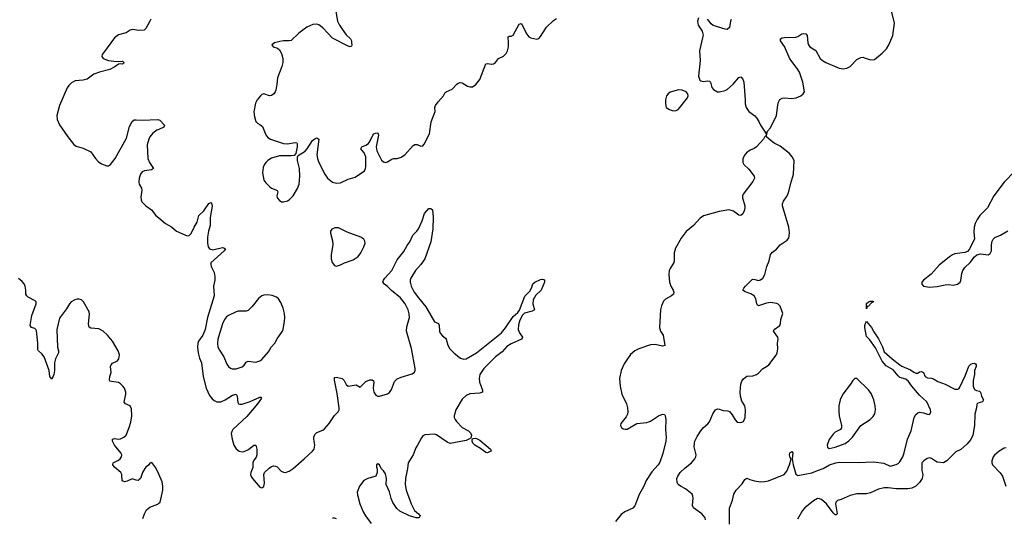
# Model space of a CAD drawing. Header units: inches. Extents: x 1649826 to 1814874, y 507393 to 641959.
# Tile 52 of 131: x 1698584 to 1708612, y 621904 to 626986. Entities that reach past the tile are written whole.
import ezdxf

# ---------------------------------------------------------------- set-up
doc = ezdxf.new("R2010")
doc.units = ezdxf.units.IN
doc.header["$MEASUREMENT"] = 0
doc.layers.add('B6692', color=7, linetype='Continuous')
doc.layers.add('B7602', color=7, linetype='Continuous')

msp = doc.modelspace()

# ---------------------------------------------------------------- linework, layer by layer
at = {"layer": 'B6692', "color": 6, "elevation": 400}
for points in [[(1699920, 626990), (1699910, 626970), (1699870, 626897), (1699850, 626881), (1699797, 626877), (1699730, 626886), (1699710, 626879), (1699669, 626851), (1699590, 626831), (1699550, 626802), (1699436, 626650), (1699424, 626630), (1699421, 626610), (1699434, 626590), (1699490, 626571), (1699570, 626560), (1699630, 626564), (1699645, 626550), (1699640, 626540), (1699630, 626532), (1699610, 626537), (1699590, 626534), (1699554, 626506), (1699503, 626477), (1699398, 626450), (1699340, 626430), (1699270, 626380), (1699230, 626370), (1699150, 626362), (1699110, 626341), (1699083, 626317), (1699066, 626290), (1698990, 626110), (1698963, 626010), (1698965, 625970), (1698990, 625916), (1699073, 625793), (1699135, 625715), (1699158, 625698), (1699230, 625676), (1699310, 625639), (1699356, 625570), (1699382, 625542), (1699416, 625516), (1699470, 625497), (1699490, 625498), (1699510, 625509), (1699556, 625570), (1699670, 625778), (1699702, 625898), (1699730, 625949), (1699750, 625964), (1699770, 625967), (1699830, 625961), (1699990, 625969), (1700000, 625966)], [(1700000, 625868), (1699980, 625860), (1699940, 625830), (1699910, 625792), (1699899, 625770), (1699882, 625710), (1699888, 625570), (1699905, 625530), (1699945, 625470), (1699925, 625455), (1699854, 625446), (1699830, 625434), (1699814, 625410), (1699802, 625370), (1699798, 625330), (1699801, 625310), (1699826, 625270), (1699829, 625250), (1699817, 625177), (1699820, 625150), (1699829, 625130), (1699868, 625090), (1699927, 625047), (1699969, 624990), (1700000, 624965)], [(1700000, 622353), (1699970, 622418), (1699930, 622473), (1699910, 622467), (1699896, 622444), (1699870, 622424), (1699860, 622410), (1699836, 622370), (1699815, 622310), (1699802, 622298), (1699790, 622291), (1699770, 622292), (1699730, 622306), (1699677, 622283), (1699650, 622277), (1699626, 622286), (1699625, 622350), (1699614, 622370), (1699550, 622425), (1699534, 622450), (1699536, 622470), (1699590, 622496), (1699608, 622510), (1699621, 622530), (1699624, 622550), (1699613, 622570), (1699548, 622648), (1699529, 622690), (1699529, 622711), (1699550, 622718), (1699590, 622712), (1699610, 622714), (1699646, 622730), (1699668, 622752), (1699700, 622830), (1699716, 622884), (1699725, 622950), (1699721, 623021), (1699710, 623050), (1699660, 623070), (1699647, 623087), (1699664, 623170), (1699664, 623190), (1699650, 623229), (1699635, 623250), (1699610, 623276), (1699590, 623287), (1699518, 623298), (1699503, 623303), (1699497, 623317), (1699501, 623350), (1699514, 623390), (1699509, 623450), (1699514, 623470), (1699530, 623486), (1699579, 623510), (1699594, 623530), (1699599, 623570), (1699586, 623610), (1699528, 623710), (1699478, 623770), (1699435, 623810), (1699390, 623835), (1699310, 623841), (1699292, 623852), (1699285, 623885), (1699294, 623986), (1699291, 624010), (1699233, 624110), (1699213, 624130), (1699190, 624138), (1699170, 624138), (1699144, 624130), (1699109, 624110), (1699091, 624090), (1699060, 624040), (1698990, 623945), (1698963, 623830), (1698968, 623650), (1698979, 623610), (1698979, 623590), (1698947, 623530), (1698940, 623490), (1698940, 623410), (1698930, 623371), (1698910, 623322), (1698890, 623349), (1698885, 623410), (1698833, 623550), (1698810, 623581), (1698776, 623610), (1698770, 623625), (1698768, 623690), (1698755, 623815), (1698748, 623828), (1698737, 623837), (1698704, 623850), (1698691, 623870), (1698708, 623972), (1698750, 624090), (1698750, 624110), (1698742, 624122), (1698670, 624158), (1698655, 624170), (1698647, 624190), (1698647, 624230), (1698639, 624270), (1698630, 624293), (1698610, 624317), (1698570, 624347)], [(1699839, 621901), (1699854, 621950), (1699875, 621990), (1699910, 622016), (1699991, 622049), (1700000, 622057)]]:
    msp.add_lwpolyline(points, dxfattribs=at)
at = {"layer": 'B7602', "color": 6}
for points, elevation in [([(1701801, 627090), (1701822, 626970), (1701840, 626930), (1701868, 626888), (1701910, 626833), (1701952, 626790), (1701962, 626770), (1701965, 626750), (1701967, 626730), (1701962, 626718), (1701951, 626709), (1701930, 626716), (1701770, 626797), (1701724, 626850), (1701670, 626902), (1701630, 626933), (1701610, 626940), (1701570, 626936), (1701510, 626909), (1701428, 626850), (1701350, 626775), (1701330, 626770), (1701270, 626770), (1701235, 626765), (1701178, 626750), (1701151, 626730), (1701166, 626710), (1701210, 626697), (1701230, 626679), (1701250, 626640), (1701264, 626590), (1701265, 626550), (1701255, 626510), (1701208, 626392), (1701203, 626330), (1701192, 626268), (1701186, 626250), (1701171, 626230), (1701150, 626214), (1701129, 626209), (1701070, 626231), (1701050, 626222), (1701037, 626210), (1701004, 626170), (1700985, 626135), (1700968, 626048), (1700975, 625995), (1700989, 625949), (1701007, 625930), (1701030, 625919), (1701056, 625896), (1701090, 625814), (1701110, 625787), (1701139, 625770), (1701270, 625725), (1701310, 625720), (1701390, 625736), (1701405, 625730), (1701410, 625719), (1701410, 625690), (1701397, 625623), (1701378, 625602), (1701350, 625598), (1701230, 625597), (1701150, 625575), (1701110, 625551), (1701090, 625530), (1701074, 625506), (1701062, 625478), (1701056, 625424), (1701071, 625350), (1701090, 625323), (1701130, 625281), (1701148, 625268), (1701193, 625253), (1701205, 625245), (1701213, 625230), (1701202, 625190), (1701205, 625170), (1701230, 625143), (1701250, 625131), (1701270, 625130), (1701310, 625140), (1701330, 625150), (1701368, 625192), (1701415, 625265), (1701432, 625310), (1701437, 625390), (1701434, 625470), (1701413, 625550), (1701413, 625590), (1701419, 625601), (1701490, 625647), (1701511, 625669), (1701566, 625754), (1701590, 625772), (1701610, 625781), (1701629, 625769), (1701611, 625610), (1701616, 625570), (1701630, 625530), (1701691, 625410), (1701720, 625370), (1701770, 625330), (1701810, 625319), (1701850, 625325), (1701930, 625360), (1702000, 625380), (1702095, 625445), (1702106, 625470), (1702109, 625491), (1702109, 625590), (1702092, 625630), (1702060, 625670), (1702068, 625690), (1702110, 625707), (1702135, 625725), (1702153, 625750), (1702180, 625810), (1702190, 625822), (1702209, 625830), (1702230, 625832), (1702237, 625810), (1702216, 625690), (1702221, 625650), (1702270, 625555), (1702290, 625537), (1702310, 625532), (1702330, 625536), (1702374, 625566), (1702390, 625571), (1702430, 625570), (1702470, 625584), (1702508, 625610), (1702590, 625704), (1702610, 625715), (1702633, 625713), (1702670, 625698), (1702690, 625700), (1702704, 625716), (1702758, 625822), (1702776, 625944), (1702815, 626050), (1702813, 626090), (1702818, 626110), (1702845, 626150), (1702899, 626210), (1702917, 626243), (1702928, 626252), (1702990, 626277), (1703036, 626330), (1703050, 626340), (1703070, 626346), (1703090, 626342), (1703145, 626310), (1703170, 626302), (1703197, 626303), (1703230, 626325), (1703270, 626377), (1703330, 626537), (1703350, 626541), (1703390, 626533), (1703410, 626536), (1703430, 626550), (1703459, 626590), (1703510, 626615), (1703538, 626642), (1703552, 626670), (1703562, 626710), (1703564, 626750), (1703558, 626810), (1703570, 626819), (1703590, 626819), (1703611, 626829), (1703670, 626942), (1703690, 626948), (1703698, 626938), (1703750, 626837), (1703770, 626811), (1703790, 626800), (1703850, 626788), (1703870, 626796), (1703890, 626815), (1703949, 626911), (1704021, 626979), (1704050, 626997)], 500), ([(1705496, 627004), (1705489, 626971), (1705494, 626930), (1705534, 626870), (1705544, 626830), (1705540, 626800), (1705508, 626670), (1705515, 626570), (1705498, 626410), (1705510, 626371), (1705523, 626363), (1705550, 626357), (1705590, 626363), (1705610, 626360), (1705619, 626350), (1705635, 626295), (1705650, 626274), (1705690, 626252), (1705710, 626250), (1705770, 626264), (1705790, 626275), (1705850, 626329), (1705910, 626397), (1705930, 626403), (1705950, 626379), (1705958, 626350), (1705973, 626170), (1705972, 626130), (1705982, 626090), (1706010, 626052), (1706070, 626007), (1706090, 625987), (1706113, 625950), (1706130, 625911), (1706185, 625830), (1706190, 625814), (1706201, 625850), (1706230, 625885), (1706291, 626008), (1706305, 626115), (1706314, 626146), (1706327, 626173), (1706350, 626187), (1706370, 626189), (1706450, 626183), (1706492, 626188), (1706541, 626210), (1706565, 626230), (1706576, 626250), (1706562, 626350), (1706526, 626450), (1706503, 626490), (1706428, 626588), (1706373, 626713), (1706334, 626770), (1706333, 626790), (1706350, 626800), (1706374, 626806), (1706490, 626808), (1706510, 626814), (1706550, 626841), (1706570, 626847), (1706590, 626843), (1706605, 626825), (1706610, 626750), (1706618, 626730), (1706633, 626710), (1706692, 626672), (1706737, 626590), (1706760, 626570), (1706796, 626550), (1706930, 626493), (1706970, 626485), (1707010, 626493), (1707043, 626510), (1707110, 626580), (1707150, 626602), (1707170, 626604), (1707190, 626599), (1707250, 626576), (1707290, 626582), (1707370, 626645), (1707413, 626690), (1707435, 626730), (1707476, 626824), (1707493, 626950), (1707459, 627090)], 500), ([(1705832, 626988), (1705824, 626970), (1705812, 626908), (1705790, 626887), (1705770, 626888), (1705648, 626928), (1705625, 626945), (1705591, 626991)], 500), ([(1700000, 625966), (1700010, 625963), (1700059, 625910), (1700053, 625890), (1700000, 625868)], 400), ([(1705570, 621890), (1705566, 621910), (1705533, 621950), (1705446, 622010), (1705436, 622036), (1705443, 622110), (1705441, 622130), (1705432, 622150), (1705366, 622206), (1705313, 622233), (1705291, 622250), (1705280, 622270), (1705278, 622310), (1705286, 622334), (1705310, 622370), (1705361, 622419), (1705426, 622470), (1705462, 622510), (1705471, 622530), (1705474, 622550), (1705454, 622634), (1705456, 622670), (1705462, 622690), (1705483, 622737), (1705523, 622797), (1705550, 622830), (1705594, 622866), (1705610, 622887), (1705645, 622970), (1705670, 623008), (1705690, 623019), (1705710, 623018), (1705750, 623004), (1705798, 622998), (1705812, 622992), (1705840, 622960), (1705870, 622907), (1705890, 622883), (1705930, 622879), (1705955, 622890), (1705972, 622930), (1705977, 623010), (1705968, 623050), (1705939, 623099), (1705924, 623150), (1705923, 623190), (1705930, 623270), (1705939, 623301), (1705956, 623324), (1705990, 623352), (1706050, 623355), (1706090, 623370), (1706110, 623383), (1706150, 623427), (1706190, 623450), (1706214, 623470), (1706290, 623568), (1706299, 623590), (1706305, 623630), (1706303, 623690), (1706308, 623730), (1706305, 623750), (1706260, 623810), (1706269, 623830), (1706326, 623870), (1706333, 623890), (1706336, 623930), (1706356, 623990), (1706330, 624065), (1706310, 624086), (1706294, 624094), (1706230, 624102), (1706190, 624096), (1706109, 624069), (1706098, 624078), (1706091, 624091), (1706082, 624142), (1706065, 624170), (1706030, 624192), (1705972, 624212), (1705950, 624230), (1705958, 624250), (1705975, 624270), (1706043, 624337), (1706050, 624341), (1706070, 624339), (1706110, 624328), (1706130, 624334), (1706152, 624350), (1706175, 624390), (1706194, 624470), (1706218, 624530), (1706230, 624593), (1706250, 624618), (1706292, 624648), (1706331, 624690), (1706401, 624739), (1706417, 624763), (1706421, 624779), (1706423, 624817), (1706418, 624870), (1706353, 625090), (1706352, 625110), (1706363, 625137), (1706401, 625190), (1706416, 625224), (1706440, 625330), (1706465, 625410), (1706471, 625550), (1706452, 625590), (1706423, 625623), (1706330, 625698), (1706269, 625729), (1706237, 625750), (1706195, 625790), (1706190, 625808), (1706170, 625789), (1706159, 625770), (1706090, 625690), (1706066, 625674), (1706023, 625657), (1705986, 625630), (1705968, 625610), (1705950, 625570), (1705949, 625530), (1705959, 625510), (1706010, 625461), (1706064, 625390), (1706067, 625370), (1706050, 625336), (1705951, 625209), (1705945, 625190), (1705946, 625170), (1705970, 625090), (1705971, 625070), (1705963, 625037), (1705950, 625006), (1705930, 624989), (1705910, 624994), (1705854, 625034), (1705807, 625047), (1705709, 625031), (1705550, 624986), (1705516, 624964), (1705448, 624890), (1705373, 624827), (1705322, 624758), (1705264, 624656), (1705251, 624609), (1705251, 624529), (1705246, 624510), (1705208, 624450), (1705200, 624430), (1705195, 624390), (1705203, 624310), (1705217, 624270), (1705240, 624230), (1705245, 624210), (1705242, 624190), (1705224, 624170), (1705163, 624137), (1705142, 624118), (1705120, 624070), (1705111, 624029), (1705101, 623850), (1705111, 623811), (1705139, 623770), (1705154, 623666), (1705130, 623660), (1705055, 623675), (1705010, 623671), (1704889, 623631), (1704850, 623611), (1704806, 623574), (1704773, 623530), (1704741, 623479), (1704711, 623410), (1704693, 623330), (1704699, 623250), (1704718, 623170), (1704766, 623070), (1704776, 623030), (1704779, 622990), (1704775, 622965), (1704762, 622938), (1704707, 622870), (1704704, 622850), (1704713, 622830), (1704730, 622816), (1704750, 622812), (1704770, 622814), (1704869, 622871), (1704970, 622880), (1704990, 622886), (1705010, 622895), (1705090, 622948), (1705130, 622966), (1705150, 622961), (1705157, 622950), (1705165, 622910), (1705160, 622810), (1705167, 622730), (1705164, 622690), (1705134, 622566), (1705104, 622476), (1705087, 622450), (1705021, 622379), (1704965, 622290), (1704941, 622230), (1704892, 622148), (1704850, 622030), (1704830, 622009), (1704749, 621971), (1704710, 621944), (1704653, 621870)], 500), ([(1708719, 625441), (1708610, 625330), (1708507, 625190), (1708442, 625070), (1708364, 624990), (1708336, 624950), (1708316, 624910), (1708305, 624870), (1708302, 624822), (1708309, 624750), (1708255, 624645), (1708236, 624624), (1708210, 624612), (1708110, 624599), (1708086, 624590), (1708053, 624570), (1707950, 624483), (1707868, 624392), (1707790, 624330), (1707774, 624310), (1707772, 624290), (1707791, 624271), (1707850, 624260), (1707930, 624268), (1708010, 624285), (1708046, 624286), (1708090, 624280), (1708135, 624290), (1708162, 624310), (1708171, 624329), (1708180, 624400), (1708190, 624431), (1708210, 624459), (1708265, 624510), (1708310, 624570), (1708332, 624588), (1708370, 624600), (1708449, 624591), (1708470, 624603), (1708481, 624630), (1708483, 624690), (1708489, 624730), (1708498, 624750), (1708515, 624765), (1708574, 624790), (1708650, 624834)], 500), ([(1700000, 624965), (1700070, 624909), (1700130, 624876), (1700182, 624830), (1700290, 624784), (1700310, 624786), (1700332, 624808), (1700360, 624870), (1700390, 624921), (1700410, 624992), (1700461, 625039), (1700510, 625113), (1700530, 625124), (1700536, 625116), (1700544, 625084), (1700523, 624970), (1700523, 624890), (1700506, 624830), (1700496, 624770), (1700496, 624710), (1700504, 624670), (1700518, 624650), (1700550, 624639), (1700650, 624663), (1700670, 624659), (1700681, 624650), (1700666, 624630), (1700532, 624508), (1700529, 624490), (1700534, 624470), (1700563, 624410), (1700571, 624370), (1700570, 624330), (1700557, 624270), (1700564, 624170), (1700498, 623950), (1700474, 623830), (1700448, 623772), (1700405, 623710), (1700399, 623690), (1700396, 623650), (1700402, 623590), (1700415, 623535), (1700436, 623490), (1700451, 623351), (1700482, 623230), (1700516, 623156), (1700544, 623123), (1700565, 623105), (1700592, 623092), (1700631, 623091), (1700678, 623110), (1700750, 623160), (1700790, 623171), (1700799, 623150), (1700804, 623084), (1700812, 623072), (1700827, 623067), (1700850, 623069), (1700930, 623094), (1701030, 623140), (1701039, 623139), (1701047, 623130), (1701007, 623070), (1700897, 622943), (1700756, 622810), (1700743, 622790), (1700737, 622770), (1700747, 622710), (1700766, 622650), (1700790, 622612), (1700820, 622590), (1700850, 622583), (1700870, 622586), (1700914, 622606), (1700970, 622649), (1700990, 622650), (1701000, 622610), (1700998, 622550), (1700992, 622528), (1700966, 622490), (1700958, 622470), (1700958, 622422), (1700938, 622370), (1700935, 622350), (1700941, 622330), (1700955, 622310), (1701030, 622221), (1701050, 622213), (1701070, 622228), (1701077, 622263), (1701071, 622350), (1701077, 622370), (1701124, 622416), (1701150, 622433), (1701170, 622439), (1701190, 622437), (1701207, 622427), (1701246, 622386), (1701270, 622375), (1701290, 622372), (1701330, 622383), (1701370, 622412), (1701482, 622510), (1701567, 622590), (1701583, 622610), (1701590, 622650), (1701579, 622710), (1701581, 622730), (1701590, 622757), (1701610, 622777), (1701670, 622802), (1701690, 622816), (1701736, 622870), (1701790, 622951), (1701827, 622990), (1701837, 623010), (1701839, 623030), (1701817, 623177), (1701789, 623311), (1701790, 623340), (1701810, 623342), (1701870, 623329), (1701889, 623310), (1701910, 623267), (1701930, 623251), (1702010, 623264), (1702050, 623240), (1702110, 623298), (1702150, 623315), (1702175, 623315), (1702186, 623306), (1702192, 623290), (1702185, 623230), (1702190, 623190), (1702210, 623160), (1702230, 623150), (1702250, 623150), (1702330, 623172), (1702350, 623186), (1702370, 623217), (1702402, 623298), (1702430, 623327), (1702470, 623344), (1702582, 623378), (1702605, 623395), (1702612, 623410), (1702612, 623432), (1702575, 623635), (1702524, 623810), (1702526, 623854), (1702553, 623950), (1702551, 623989), (1702539, 624030), (1702511, 624091), (1702464, 624150), (1702370, 624226), (1702330, 624266), (1702299, 624290), (1702283, 624310), (1702288, 624330), (1702302, 624350), (1702375, 624430), (1702430, 624537), (1702495, 624625), (1702530, 624685), (1702558, 624722), (1702587, 624790), (1702630, 624830), (1702647, 624853), (1702684, 624936), (1702706, 625010), (1702750, 625063), (1702770, 625063), (1702787, 625047), (1702794, 624974), (1702793, 624853), (1702770, 624723), (1702709, 624550), (1702670, 624491), (1702614, 624430), (1702568, 624350), (1702561, 624330), (1702561, 624310), (1702572, 624270), (1702603, 624210), (1702646, 624150), (1702721, 624061), (1702810, 623907), (1702849, 623889), (1702856, 623870), (1702860, 623810), (1702868, 623790), (1702890, 623765), (1702921, 623741), (1702929, 623729), (1702944, 623670), (1702964, 623630), (1703010, 623586), (1703075, 623535), (1703106, 623526), (1703130, 623529), (1703236, 623590), (1703490, 623796), (1703533, 623847), (1703610, 623962), (1703657, 624003), (1703674, 624026), (1703730, 624167), (1703781, 624219), (1703798, 624250), (1703810, 624293), (1703830, 624312), (1703890, 624339), (1703910, 624343), (1703930, 624333), (1703929, 624310), (1703894, 624230), (1703842, 624178), (1703815, 624130), (1703810, 624090), (1703826, 624030), (1703805, 624015), (1703726, 623994), (1703706, 623974), (1703678, 623922), (1703664, 623876), (1703661, 623830), (1703674, 623794), (1703706, 623750), (1703701, 623739), (1703694, 623730), (1703590, 623684), (1703544, 623656), (1703498, 623602), (1703430, 623549), (1703311, 623430), (1703272, 623370), (1703264, 623330), (1703267, 623290), (1703299, 623210), (1703297, 623190), (1703270, 623180), (1703170, 623174), (1703130, 623155), (1703090, 623119), (1703027, 623010), (1703009, 622950), (1703010, 622930), (1703020, 622910), (1703032, 622890), (1703090, 622830), (1703154, 622794), (1703176, 622776), (1703185, 622750), (1703179, 622721), (1703130, 622698), (1702970, 622668), (1702939, 622679), (1702830, 622755), (1702810, 622761), (1702710, 622755), (1702690, 622744), (1702675, 622725), (1702636, 622650), (1702617, 622623), (1702592, 622550), (1702540, 622470), (1702534, 622410), (1702513, 622310), (1702510, 622250), (1702521, 622190), (1702571, 622050), (1702604, 621984), (1702646, 621950), (1702663, 621930), (1702653, 621910), (1702622, 621910), (1702555, 621930), (1702456, 621976), (1702424, 622004), (1702385, 622065), (1702366, 622106), (1702350, 622173), (1702318, 622250), (1702321, 622310), (1702310, 622357), (1702290, 622388), (1702267, 622410), (1702250, 622449), (1702230, 622460), (1702219, 622450), (1702218, 622430), (1702226, 622406), (1702226, 622370), (1702210, 622333), (1702130, 622309), (1702090, 622289), (1702045, 622230), (1702022, 622170), (1702023, 622143), (1702049, 622050), (1702083, 621970), (1702106, 621930), (1702163, 621850)], 400), ([(1705815, 621845), (1705814, 622006), (1705844, 622090), (1705858, 622150), (1705882, 622190), (1705943, 622257), (1705970, 622301), (1705990, 622313), (1706019, 622299), (1706067, 622287), (1706130, 622277), (1706170, 622278), (1706210, 622287), (1706370, 622350), (1706397, 622383), (1706423, 622450), (1706443, 622510), (1706430, 622525), (1706426, 622550), (1706429, 622570), (1706450, 622585), (1706457, 622570), (1706451, 622510), (1706463, 622450), (1706490, 622355), (1706510, 622342), (1706652, 622368), (1706710, 622393), (1706769, 622411), (1706832, 622450), (1706895, 622470), (1706930, 622476), (1707126, 622474), (1707279, 622479), (1707387, 622467), (1707450, 622436), (1707510, 622454), (1707530, 622463), (1707550, 622480), (1707580, 622530), (1707594, 622570), (1707628, 622710), (1707665, 622795), (1707695, 622930), (1707710, 622962), (1707730, 622980), (1707750, 622986), (1707790, 622980), (1707830, 622965), (1707850, 622962), (1707854, 622966), (1707864, 622990), (1707862, 623010), (1707822, 623090), (1707750, 623160), (1707672, 623250), (1707638, 623298), (1707610, 623321), (1707550, 623338), (1707530, 623356), (1707479, 623419), (1707410, 623457), (1707370, 623507), (1707300, 623640), (1707242, 623722), (1707210, 623757), (1707192, 623850), (1707192, 623870), (1707201, 623899), (1707210, 623911), (1707259, 623850), (1707284, 623804), (1707332, 623732), (1707371, 623651), (1707390, 623601), (1707470, 623529), (1707550, 623469), (1707570, 623456), (1707658, 623418), (1707690, 623393), (1707710, 623384), (1707730, 623384), (1707750, 623398), (1707770, 623401), (1707790, 623391), (1707807, 623350), (1707830, 623335), (1707870, 623331), (1707890, 623324), (1707937, 623297), (1708010, 623270), (1708110, 623219), (1708140, 623220), (1708150, 623224), (1708160, 623240), (1708218, 623362), (1708250, 623454), (1708270, 623475), (1708290, 623483), (1708310, 623486), (1708320, 623480), (1708326, 623470), (1708327, 623450), (1708310, 623410), (1708309, 623370), (1708296, 623310), (1708295, 623250), (1708310, 623217), (1708330, 623206), (1708359, 623199), (1708370, 623191), (1708380, 623150), (1708400, 623110), (1708391, 623090), (1708344, 623076), (1708334, 623066), (1708329, 623029), (1708313, 622967), (1708310, 622850), (1708293, 622750), (1708270, 622707), (1708230, 622659), (1708170, 622607), (1708119, 622581), (1708026, 622490), (1707994, 622470), (1707930, 622475), (1707910, 622485), (1707870, 622515), (1707850, 622520), (1707827, 622513), (1707794, 622490), (1707773, 622470), (1707773, 622393), (1707781, 622350), (1707775, 622310), (1707747, 622270), (1707711, 622230), (1707670, 622210), (1707630, 622204), (1707510, 622205), (1707430, 622216), (1707390, 622216), (1707330, 622202), (1707250, 622165), (1707210, 622152), (1707110, 622152), (1707044, 622136), (1706950, 622097), (1706913, 622087), (1706896, 622070), (1706894, 622050), (1706910, 621950), (1706901, 621939), (1706890, 621938), (1706870, 621959), (1706802, 622050), (1706750, 622095), (1706730, 622103), (1706710, 622105), (1706670, 622083), (1706582, 622010), (1706557, 621983), (1706505, 621895)], 400), ([(1708630, 622623), (1708610, 622618), (1708560, 622590), (1708511, 622549), (1708498, 622530), (1708485, 622490), (1708486, 622470), (1708493, 622450), (1708570, 622367), (1708593, 622333), (1708628, 622230)], 500), ([(1700000, 622057), (1700013, 622067), (1700043, 622190), (1700043, 622230), (1700036, 622276), (1700000, 622353)], 400), ([(1701810, 621898), (1701790, 621904), (1701770, 621904)], 400)]:
    msp.add_lwpolyline(points, dxfattribs=dict(at, elevation=elevation))
for points, elevation in [([(1705290, 626270), (1705270, 626266), (1705210, 626247), (1705188, 626230), (1705173, 626210), (1705162, 626170), (1705160, 626130), (1705170, 626090), (1705201, 626070), (1705230, 626059), (1705250, 626056), (1705270, 626060), (1705290, 626070), (1705307, 626090), (1705384, 626190), (1705392, 626210), (1705389, 626230), (1705371, 626251), (1705330, 626268)], 500), ([(1701795, 624865), (1701763, 624850), (1701750, 624830), (1701750, 624810), (1701771, 624731), (1701774, 624694), (1701757, 624590), (1701757, 624550), (1701767, 624510), (1701790, 624480), (1701810, 624473), (1701850, 624486), (1701892, 624508), (1701982, 624538), (1702030, 624574), (1702057, 624610), (1702088, 624670), (1702101, 624710), (1702100, 624730), (1702090, 624750), (1702060, 624770), (1701919, 624819), (1701830, 624864)], 500), ([(1701110, 624183), (1701070, 624180), (1701050, 624173), (1701015, 624145), (1700950, 624062), (1700910, 624023), (1700890, 624015), (1700810, 624014), (1700790, 624008), (1700709, 623971), (1700690, 623957), (1700670, 623929), (1700650, 623885), (1700603, 623730), (1700598, 623690), (1700603, 623650), (1700618, 623618), (1700664, 623550), (1700695, 623475), (1700710, 623450), (1700730, 623433), (1700748, 623428), (1700790, 623428), (1700850, 623447), (1700870, 623465), (1700890, 623494), (1700910, 623506), (1700990, 623496), (1701030, 623509), (1701050, 623523), (1701119, 623601), (1701146, 623650), (1701183, 623690), (1701205, 623735), (1701260, 623810), (1701267, 623833), (1701280, 623910), (1701283, 623950), (1701280, 623990), (1701267, 624047), (1701244, 624104), (1701221, 624141), (1701199, 624159), (1701156, 624176)], 500), ([(1707210, 624038), (1707210, 624092), (1707230, 624111), (1707250, 624118), (1707276, 624116), (1707281, 624110), (1707261, 624099), (1707230, 624067), (1707216, 624064)], 400), ([(1707090, 623330), (1707070, 623307), (1707047, 623270), (1706969, 623171), (1706940, 623110), (1706928, 623050), (1706927, 622993), (1706932, 622950), (1706955, 622850), (1706953, 622827), (1706943, 622810), (1706890, 622781), (1706870, 622761), (1706830, 622706), (1706808, 622650), (1706810, 622630), (1706830, 622617), (1706890, 622628), (1706990, 622667), (1707030, 622692), (1707067, 622730), (1707151, 622849), (1707246, 622910), (1707277, 622943), (1707293, 622970), (1707301, 623010), (1707297, 623050), (1707282, 623110), (1707256, 623176), (1707230, 623212), (1707110, 623329)], 500), ([(1703350, 622573), (1703330, 622574), (1703277, 622617), (1703220, 622650), (1703198, 622670), (1703191, 622690), (1703193, 622707), (1703204, 622716), (1703230, 622721), (1703270, 622701), (1703378, 622610), (1703385, 622590), (1703370, 622583)], 400)]:
    msp.add_lwpolyline(points, close=True, dxfattribs=dict(at, elevation=elevation))

doc.saveas('drawing.dxf')
